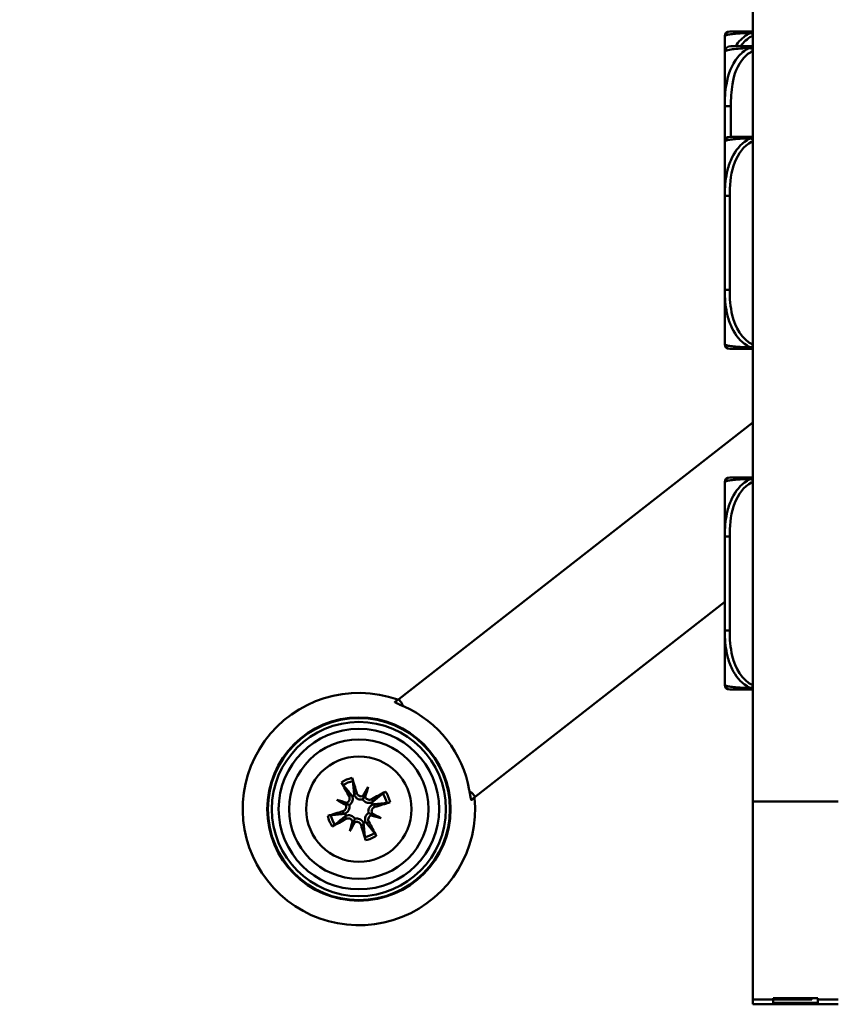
# Model space of a CAD drawing. Header units: inches. Extents: x 9.4 to 55.3, y 0.3 to 33.1.
# Tile 145 of 173: x 47.5 to 50.1, y 4 to 7.2. Entities that reach past the tile are written whole.
import ezdxf

# ---------------------------------------------------------------- set-up
doc = ezdxf.new("R2010")
doc.units = ezdxf.units.IN
doc.header["$MEASUREMENT"] = 0
for name, color, linetype, lineweight in [('Dimensions(ANSI)', 7, 'Continuous', 25), ('Visible Edges(ANSI)', 7, 'Continuous', 50), ('Visible Tangent Edges(ANSI)', 7, 'Continuous', 50)]:
    doc.layers.add(name, color=color, linetype=linetype, lineweight=lineweight)
doc.styles.add('Copy of DEFAULT-ANSI', font='arial.ttf')
doc.dimstyles.new('Copy of DEFAULT-ANSI-06', dxfattribs={"dimtxt": 0.5, "dimasz": 0.098425, "dimexe": 0.125, "dimexo": 0.0625, "dimgap": 0.031496, "dimtad": 0, "dimtih": 1, "dimtoh": 1, "dimrnd": 1e-08, "dimzin": 0, "dimdsep": 46, "dimtxsty": 'Copy of DEFAULT-ANSI', "dimcen": 0.09, "dimdle": 0.393701, "dimclrd": 179, "dimclre": 179, "dimclrt": 179, "dimadec": 0, "dimazin": 0, "dimtfac": 1, "dimtofl": 0, "dimtmove": 0, "dimatfit": 3, "dimfxl": 1, "dimtolj": 1, "dimtzin": 0, "dimlwd": 25, "dimlwe": 25, "dimarcsym": 0})

# ---------------------------------------------------------------- blocks, each defined once
blk = doc.blocks.new('*D9')
at = {"layer": 'Defpoints', "color": 0, "linetype": 'Continuous'}
for p in [(53.0382, 6.1235), (52.5186, 4.9122), (52.0833, 1.1882)]:
    blk.add_point(p, dxfattribs=at)
at = {"layer": 'Dimensions(ANSI)', "color": 179, "linetype": 'Continuous', "lineweight": 25}
for p, q in [((53.0263, 6.0621), (52.0596, 1.0655)), ((52.5067, 4.8508), (51.7847, 1.1187)), ((51.7118, 1.2601), (50.7214, 1.4518)), ((52.18, 1.1696), (52.2766, 1.1509))]:
    blk.add_line(p, q, dxfattribs=at)
at = {"layer": 'Dimensions(ANSI)', "color": 179, "linetype": 'Continuous'}
for points in [[(51.7149, 1.2762), (51.7087, 1.244), (51.8084, 1.2414)], [(52.1831, 1.1857), (52.1768, 1.1534), (52.0833, 1.1882)]]:
    blk.add_solid(points, dxfattribs=at)
at = {"layer": 'Dimensions(ANSI)', "color": 179, "linetype": 'Continuous', "lineweight": 25, "insert": (47.4631, 1.7722), "char_height": 0.5, "attachment_point": 1, "style": 'Copy of DEFAULT-ANSI'}
blk.add_mtext('\\A1;0.28 [7.11]', dxfattribs=at)

msp = doc.modelspace()

# ---------------------------------------------------------------- linework, layer by layer
at = {"layer": 'Visible Edges(ANSI)'}
for p, q in [((49.8296, 19.8706), (49.8296, 4.6306)), ((49.739, 7.1001), (49.739, 7.0489)), ((49.739, 7.0489), (49.739, 6.8744)), ((49.739, 6.8744), (49.739, 6.7601)), ((49.739, 6.7601), (49.739, 6.5853)), ((49.739, 6.5853), (49.739, 6.5161)), ((49.739, 6.5161), (49.739, 6.4977)), ((49.739, 6.4977), (49.739, 6.4466)), ((49.739, 6.3506), (49.739, 6.2813)), ((49.739, 6.2813), (49.739, 6.1065)), ((49.8296, 5.853), (48.687, 4.9603)), ((49.739, 5.6605), (49.739, 5.4857)), ((49.739, 5.4857), (49.739, 5.4165)), ((49.7391, 5.2747), (48.9332, 4.6451)), ((49.739, 5.251), (49.739, 5.1818)), ((49.739, 5.1818), (49.739, 5.007)), ((48.687, 4.9603), (48.6744, 4.9505)), ((48.687, 4.9603), (48.6916, 4.9543)), ((48.5874, 4.6774), (48.5755, 4.6484)), ((48.9207, 4.6353), (48.9332, 4.6451)), ((48.9286, 4.6511), (48.9332, 4.6451)), ((48.4862, 4.6352), (48.5152, 4.6232)), ((50.1046, 4.6306), (49.8296, 4.6306)), ((49.8296, 4.6306), (49.8296, 3.9906)), ((48.6297, 4.5762), (48.6006, 4.5881)), ((48.5284, 4.5339), (48.5404, 4.563)), ((49.8296, 3.9906), (49.8946, 3.9906)), ((49.8296, 3.9906), (49.8296, 3.9756)), ((50.1046, 3.9756), (49.8296, 3.9756)), ((49.8946, 3.9906), (49.8946, 3.9956)), ((49.8946, 3.9956), (50.0396, 3.9956)), ((49.8946, 3.9906), (50.0196, 3.9906)), ((49.8946, 3.9806), (49.8946, 3.9906)), ((50.0396, 3.9806), (49.8946, 3.9806)), ((50.0196, 3.9956), (50.0196, 3.9906)), ((50.0396, 3.9956), (50.0396, 3.9906)), ((50.0396, 3.9906), (50.1046, 3.9906)), ((50.0396, 3.9906), (50.0396, 3.9806))]:
    msp.add_line(p, q, dxfattribs=at)
for radius in [0.2959, 0.2938, 0.2811, 0.259, 0.225, 0.17]:
    msp.add_circle((48.5579, 4.6057), radius, dxfattribs=at)
for centre, radius, start, end in [((49.7548, 7.1001), 0.0157, 90, 180), ((49.7587, 7.0489), 0.0197, 90, 180), ((49.7548, 6.7601), 0.0157, 90, 180), ((49.7587, 6.4977), 0.0197, 180, 184.3654), ((49.7548, 6.4466), 0.0157, 180, 191.465), ((49.7548, 6.1065), 0.0157, 180, 270), ((49.7548, 5.6605), 0.0157, 90, 180), ((49.7548, 5.007), 0.0157, 180, 270), ((48.5579, 4.6057), 0.375, 70.4118, 5.5882), ((48.5579, 4.6057), 0.3616, 9.7739, 66.2261), ((48.5579, 4.6057), 0.0465, 107.9668, 117.3042), ((48.5579, 4.6057), 0.0465, 17.9668, 27.3042), ((48.5579, 4.6057), 0.0465, 197.9668, 207.3042), ((48.5579, 4.6057), 0.0465, 287.9668, 297.3042)]:
    msp.add_arc(centre, radius, start, end, dxfattribs=at)
for centre, major_axis, ratio, start_param, end_param in [((48.668, 4.9359), (0.0261, -0.0334), 0.707107, 1.119491, 1.570796), ((48.5425, 4.6014), (-0.0722, 0.2605), 0.087156, 4.904775, 5.102077), ((48.5718, 4.6136), (0.1342, -0.2347), 0.087156, 4.322701, 4.520003), ((48.5926, 4.5883), (0.1201, 0.2395), 0.173648, 1.277915, 1.407247), ((48.5211, 4.6177), (-0.0833, -0.2547), 0.173648, 1.734346, 1.863678), ((48.5707, 4.6587), (-0.0108, 0.0054), 0.868224, 2.019616, 2.403378), ((48.5862, 4.6523), (-0.0115, 0.0038), 0.868224, 0.738214, 1.121977), ((48.5658, 4.5918), (-0.2347, -0.1342), 0.087156, 4.322701, 4.520003), ((48.9049, 4.6326), (-0.0261, 0.0334), 0.707107, 4.712389, 5.163695), ((48.5459, 4.5688), (0.2547, -0.0833), 0.173648, 1.734346, 1.863678), ((48.5753, 4.6404), (-0.2395, 0.1201), 0.173648, 1.277915, 1.407247), ((48.5113, 4.6339), (-0.0038, -0.0115), 0.868224, 0.738214, 1.121977), ((48.5049, 4.6184), (-0.0054, -0.0108), 0.868224, 2.019616, 2.403378), ((48.5537, 4.6211), (0.2605, 0.0722), 0.087156, 4.904775, 5.102077), ((48.5622, 4.5903), (-0.2605, -0.0722), 0.087156, 4.904775, 5.102077), ((48.6045, 4.5774), (0.0038, 0.0115), 0.868224, 0.738214, 1.121977), ((48.57, 4.6426), (-0.2547, 0.0833), 0.173648, 1.734346, 1.863678), ((48.6109, 4.593), (0.0054, 0.0108), 0.868224, 2.019616, 2.403378), ((48.5405, 4.571), (0.2395, -0.1201), 0.173648, 1.277915, 1.407247), ((48.55, 4.6195), (0.2347, 0.1342), 0.087156, 4.322701, 4.520003), ((48.5948, 4.5936), (0.0833, 0.2547), 0.173648, 1.734346, 1.863678), ((48.5233, 4.6231), (-0.1201, -0.2395), 0.173648, 1.277915, 1.407247), ((48.5297, 4.5591), (0.0115, -0.0038), 0.868224, 0.738214, 1.121977), ((48.5452, 4.5527), (0.0108, -0.0054), 0.868224, 2.019616, 2.403378), ((48.5733, 4.61), (0.0722, -0.2605), 0.087156, 4.904775, 5.102077), ((48.5441, 4.5978), (-0.1342, 0.2347), 0.087156, 4.322701, 4.520003)]:
    msp.add_ellipse(centre, major_axis=major_axis, ratio=ratio, start_param=start_param, end_param=end_param, dxfattribs=at)
for points, knots in [([(49.8296, 7.1159), (49.7935, 7.1159), (49.7723, 7.1159), (49.763, 7.1159), (49.7566, 7.1159), (49.7548, 7.1159), (49.7548, 7.1159)], [-0.5106216, -0.5106216, -0.5106216, -0.5106216, -0.20743, -0.20743, -0.20743, 0, 0, 0, 0]), ([(49.8296, 7.0686), (49.8158, 7.0686), (49.8038, 7.0686), (49.7944, 7.0686), (49.7764, 7.0686), (49.7674, 7.0686), (49.763, 7.0686), (49.7596, 7.0686), (49.7587, 7.0686), (49.7587, 7.0686)], [-0.7680813, -0.7680813, -0.7680813, -0.7680813, -0.6514613, -0.6514613, -0.6514613, -0.427691, -0.427691, -0.427691, -0.2569517, -0.2569517, -0.2569517, -0.2569517]), ([(49.8296, 6.7758), (49.7935, 6.7758), (49.7723, 6.7758), (49.763, 6.7758), (49.7566, 6.7758), (49.7548, 6.7758), (49.7548, 6.7758)], [-0.5106216, -0.5106216, -0.5106216, -0.5106216, -0.20743, -0.20743, -0.20743, 0, 0, 0, 0]), ([(49.739, 6.5161), (49.739, 6.5156), (49.739, 6.5152), (49.7391, 6.4987), (49.7392, 6.4826), (49.7393, 6.4597), (49.7393, 6.453), (49.7394, 6.4438), (49.7394, 6.4413), (49.7394, 6.4372), (49.7394, 6.4356), (49.7394, 6.4325), (49.7394, 6.431), (49.7394, 6.4274), (49.7394, 6.4254), (49.7394, 6.4192), (49.7393, 6.415), (49.7393, 6.4053), (49.7393, 6.3997), (49.7392, 6.38), (49.7391, 6.3659), (49.739, 6.3514), (49.739, 6.351), (49.739, 6.3506)], [-0.416114, -0.416114, -0.416114, -0.416114, -0.4127691, -0.4127691, -0.2896446, -0.2896446, -0.2388934, -0.2388934, -0.2201881, -0.2201881, -0.2080204, -0.2080204, -0.196499, -0.196499, -0.1809939, -0.1809939, -0.149741, -0.149741, -0.1073162, -0.1073162, 0, 0, 0.0033356, 0.0033356, 0.0033356, 0.0033356]), ([(49.7548, 6.0908), (49.7548, 6.0908), (49.7566, 6.0908), (49.763, 6.0908), (49.7723, 6.0908), (49.7935, 6.0908), (49.8296, 6.0908)], [3.9382945, 3.9382945, 3.9382945, 3.9382945, 4.1457245, 4.1457245, 4.1457245, 4.4489161, 4.4489161, 4.4489161, 4.4489161]), ([(49.8296, 5.6763), (49.7935, 5.6763), (49.7723, 5.6763), (49.763, 5.6763), (49.7566, 5.6763), (49.7548, 5.6763), (49.7548, 5.6763)], [-0.5106216, -0.5106216, -0.5106216, -0.5106216, -0.20743, -0.20743, -0.20743, 0, 0, 0, 0]), ([(49.739, 5.4165), (49.739, 5.4161), (49.739, 5.4156), (49.7391, 5.3991), (49.7392, 5.3831), (49.7393, 5.3601), (49.7393, 5.3534), (49.7394, 5.3442), (49.7394, 5.3418), (49.7394, 5.3377), (49.7394, 5.3361), (49.7394, 5.3329), (49.7394, 5.3314), (49.7394, 5.3279), (49.7394, 5.3258), (49.7394, 5.3196), (49.7393, 5.3155), (49.7393, 5.3058), (49.7393, 5.3002), (49.7392, 5.2804), (49.7391, 5.2664), (49.739, 5.2519), (49.739, 5.2514), (49.739, 5.251)], [-0.416114, -0.416114, -0.416114, -0.416114, -0.4127691, -0.4127691, -0.2896446, -0.2896446, -0.2388934, -0.2388934, -0.2201881, -0.2201881, -0.2080204, -0.2080204, -0.196499, -0.196499, -0.1809939, -0.1809939, -0.149741, -0.149741, -0.1073162, -0.1073162, 0, 0, 0.0033356, 0.0033356, 0.0033356, 0.0033356]), ([(49.7548, 4.9912), (49.7548, 4.9912), (49.7566, 4.9912), (49.763, 4.9912), (49.7723, 4.9912), (49.7935, 4.9912), (49.8296, 4.9912)], [3.9382945, 3.9382945, 3.9382945, 3.9382945, 4.1457245, 4.1457245, 4.1457245, 4.4489161, 4.4489161, 4.4489161, 4.4489161]), ([(48.674, 4.9515), (48.674, 4.9514), (48.6739, 4.9514), (48.6738, 4.9509), (48.6745, 4.9503), (48.6775, 4.9485), (48.6798, 4.9473), (48.6853, 4.9447), (48.689, 4.943), (48.6965, 4.9397), (48.7002, 4.9381), (48.7037, 4.9366)], [0.2435307, 0.2435307, 0.2435307, 0.2435307, 0.2480039, 0.2480039, 0.2761256, 0.2761256, 0.3042474, 0.3042474, 0.3371412, 0.3371412, 0.3657537, 0.3657537, 0.3657537, 0.3657537]), ([(48.6744, 4.9505), (48.674, 4.9508), (48.6738, 4.9511), (48.6739, 4.9513), (48.6739, 4.9514), (48.674, 4.9514), (48.674, 4.9515)], [-0.01492129, -0.01492129, -0.01492129, -0.01492129, 0, 0, 0, 0.00447312, 0.00447312, 0.00447312, 0.00447312]), ([(48.5361, 4.7062), (48.5364, 4.7053), (48.5367, 4.7042), (48.5373, 4.7023), (48.5376, 4.7011), (48.538, 4.6993), (48.5382, 4.6983), (48.5384, 4.697), (48.5385, 4.6965), (48.5386, 4.6961)], [0.02330526, 0.02330526, 0.02330526, 0.02330526, 0.03097407, 0.03097407, 0.03869153, 0.03869153, 0.04639637, 0.04639637, 0.05270798, 0.05270798, 0.05270798, 0.05270798]), ([(48.5073, 4.683), (48.5071, 4.6833), (48.5068, 4.6838), (48.506, 4.6849), (48.5055, 4.6857), (48.5045, 4.6873), (48.5039, 4.6883), (48.5029, 4.6901), (48.5023, 4.6911), (48.5019, 4.6919)], [0.070994, 0.070994, 0.070994, 0.070994, 0.07730561, 0.07730561, 0.08501045, 0.08501045, 0.09272791, 0.09272791, 0.10039672, 0.10039672, 0.10039672, 0.10039672]), ([(48.526, 4.647), (48.5269, 4.6454), (48.5276, 4.6435), (48.528, 4.6396), (48.5278, 4.6375), (48.5268, 4.634), (48.5259, 4.6322), (48.5236, 4.6291), (48.522, 4.6278), (48.5199, 4.6266), (48.5193, 4.6263), (48.5187, 4.626)], [0, 0, 0, 0, 0.01429788, 0.01429788, 0.02859576, 0.02859576, 0.04258156, 0.04258156, 0.05656736, 0.05656736, 0.06157061, 0.06157061, 0.06157061, 0.06157061]), ([(48.5366, 4.647), (48.537, 4.6458), (48.5374, 4.6445), (48.5381, 4.6408), (48.5382, 4.6384), (48.5377, 4.6342), (48.5373, 4.6321), (48.5357, 4.628), (48.5346, 4.626), (48.532, 4.6227), (48.5304, 4.6211), (48.5281, 4.6193), (48.5274, 4.6189), (48.5268, 4.6185)], [0.2635064, 0.2635064, 0.2635064, 0.2635064, 0.27418202, 0.27418202, 0.29305121, 0.29305121, 0.30902749, 0.30902749, 0.32500377, 0.32500377, 0.34098004, 0.34098004, 0.34666824, 0.34666824, 0.34666824, 0.34666824]), ([(48.5707, 4.6368), (48.57, 4.6366), (48.5692, 4.6365), (48.5663, 4.6361), (48.5641, 4.636), (48.5599, 4.6366), (48.5577, 4.6372), (48.5537, 4.6389), (48.5519, 4.6401), (48.5486, 4.6427), (48.5469, 4.6445), (48.5448, 4.6476), (48.5441, 4.6488), (48.5436, 4.65)], [0.3033393, 0.3033393, 0.3033393, 0.3033393, 0.30902749, 0.30902749, 0.32500377, 0.32500377, 0.34098004, 0.34098004, 0.35695632, 0.35695632, 0.37582552, 0.37582552, 0.38650113, 0.38650113, 0.38650113, 0.38650113]), ([(48.5711, 4.6479), (48.5711, 4.6479), (48.571, 4.6478), (48.5692, 4.6471), (48.5673, 4.6467), (48.5634, 4.6467), (48.5614, 4.6471), (48.558, 4.6485), (48.5563, 4.6496), (48.5535, 4.6523), (48.5524, 4.654), (48.5514, 4.6562), (48.5512, 4.6568), (48.551, 4.6574)], [0.02817592, 0.02817592, 0.02817592, 0.02817592, 0.02861542, 0.02861542, 0.04266381, 0.04266381, 0.0567122, 0.0567122, 0.07082649, 0.07082649, 0.08494078, 0.08494078, 0.08976122, 0.08976122, 0.08976122, 0.08976122]), ([(48.5755, 4.6484), (48.575, 4.6473), (48.5746, 4.6463), (48.5732, 4.6428), (48.5723, 4.6406), (48.5712, 4.6379), (48.571, 4.6374), (48.5707, 4.6368)], [-2.6010107, -2.6010107, -2.6010107, -2.6010107, -2.5540627, -2.5540627, -2.3944338, -2.3944338, -2.354937, -2.354937, -2.354937, -2.354937]), ([(48.5992, 4.6376), (48.5976, 4.6367), (48.5957, 4.6361), (48.5918, 4.6356), (48.5898, 4.6358), (48.5862, 4.6368), (48.5844, 4.6377), (48.5814, 4.6401), (48.5801, 4.6416), (48.5788, 4.6437), (48.5785, 4.6443), (48.5783, 4.6449)], [0, 0, 0, 0, 0.01429788, 0.01429788, 0.02859576, 0.02859576, 0.04258156, 0.04258156, 0.05656736, 0.05656736, 0.06157061, 0.06157061, 0.06157061, 0.06157061]), ([(48.6353, 4.6563), (48.6356, 4.6565), (48.636, 4.6569), (48.6371, 4.6576), (48.6379, 4.6582), (48.6395, 4.6591), (48.6406, 4.6597), (48.6423, 4.6608), (48.6434, 4.6613), (48.6442, 4.6618)], [0.070994, 0.070994, 0.070994, 0.070994, 0.07730561, 0.07730561, 0.08501045, 0.08501045, 0.09272791, 0.09272791, 0.10039672, 0.10039672, 0.10039672, 0.10039672]), ([(48.9142, 4.6671), (48.9149, 4.6633), (48.9156, 4.6593), (48.917, 4.6513), (48.9177, 4.6472), (48.9189, 4.6413), (48.9194, 4.6388), (48.9205, 4.6354), (48.921, 4.6346), (48.9213, 4.6346), (48.9214, 4.6346), (48.9215, 4.6347), (48.9215, 4.6347)], [-0.1177499, -0.1177499, -0.1177499, -0.1177499, -0.0891374, -0.0891374, -0.0562435, -0.0562435, -0.0281218, -0.0281218, 0, 0, 0, 0.0044731, 0.0044731, 0.0044731, 0.0044731]), ([(48.5157, 4.6189), (48.5158, 4.6188), (48.5158, 4.6187), (48.5165, 4.617), (48.5169, 4.615), (48.5169, 4.6111), (48.5165, 4.6092), (48.5151, 4.6058), (48.514, 4.6041), (48.5113, 4.6013), (48.5096, 4.6001), (48.5074, 4.5992), (48.5068, 4.599), (48.5062, 4.5988)], [0.02817701, 0.02817701, 0.02817701, 0.02817701, 0.02875644, 0.02875644, 0.04273434, 0.04273434, 0.05671223, 0.05671223, 0.07090098, 0.07090098, 0.08508973, 0.08508973, 0.08976579, 0.08976579, 0.08976579, 0.08976579]), ([(48.5268, 4.6185), (48.527, 4.6178), (48.5271, 4.617), (48.5276, 4.6141), (48.5276, 4.6118), (48.527, 4.6077), (48.5264, 4.6055), (48.5247, 4.6015), (48.5235, 4.5997), (48.5209, 4.5964), (48.5191, 4.5947), (48.516, 4.5926), (48.5148, 4.5919), (48.5137, 4.5913)], [0.3033393, 0.3033393, 0.3033393, 0.3033393, 0.30902749, 0.30902749, 0.32500377, 0.32500377, 0.34098004, 0.34098004, 0.35695632, 0.35695632, 0.37582552, 0.37582552, 0.38650113, 0.38650113, 0.38650113, 0.38650113]), ([(48.5152, 4.6232), (48.5163, 4.6228), (48.5173, 4.6224), (48.5208, 4.621), (48.523, 4.62), (48.5257, 4.6189), (48.5263, 4.6187), (48.5268, 4.6185)], [-2.6010107, -2.6010107, -2.6010107, -2.6010107, -2.5540627, -2.5540627, -2.3944338, -2.3944338, -2.354937, -2.354937, -2.354937, -2.354937]), ([(48.5993, 4.627), (48.598, 4.6266), (48.5967, 4.6262), (48.5931, 4.6255), (48.5906, 4.6254), (48.5864, 4.6259), (48.5843, 4.6264), (48.5802, 4.6279), (48.5783, 4.629), (48.5749, 4.6316), (48.5733, 4.6332), (48.5716, 4.6355), (48.5711, 4.6362), (48.5707, 4.6368)], [0.2635064, 0.2635064, 0.2635064, 0.2635064, 0.27418202, 0.27418202, 0.29305121, 0.29305121, 0.30902749, 0.30902749, 0.32500377, 0.32500377, 0.34098004, 0.34098004, 0.34666824, 0.34666824, 0.34666824, 0.34666824]), ([(48.5891, 4.5929), (48.5889, 4.5936), (48.5887, 4.5944), (48.5883, 4.5973), (48.5883, 4.5996), (48.5888, 4.6037), (48.5894, 4.6059), (48.5912, 4.6099), (48.5923, 4.6117), (48.595, 4.615), (48.5967, 4.6167), (48.5998, 4.6188), (48.601, 4.6195), (48.6022, 4.62)], [0.3033393, 0.3033393, 0.3033393, 0.3033393, 0.30902749, 0.30902749, 0.32500377, 0.32500377, 0.34098004, 0.34098004, 0.35695632, 0.35695632, 0.37582552, 0.37582552, 0.38650113, 0.38650113, 0.38650113, 0.38650113]), ([(48.6001, 4.5925), (48.6001, 4.5926), (48.6001, 4.5926), (48.5994, 4.5944), (48.599, 4.5964), (48.599, 4.6003), (48.5994, 4.6022), (48.6007, 4.6056), (48.6018, 4.6073), (48.6046, 4.6101), (48.6062, 4.6112), (48.6084, 4.6122), (48.609, 4.6124), (48.6097, 4.6126)], [0.02817701, 0.02817701, 0.02817701, 0.02817701, 0.02875644, 0.02875644, 0.04273434, 0.04273434, 0.05671223, 0.05671223, 0.07082652, 0.07082652, 0.08494082, 0.08494082, 0.08976125, 0.08976125, 0.08976125, 0.08976125]), ([(48.6585, 4.6275), (48.6576, 4.6272), (48.6564, 4.6269), (48.6545, 4.6264), (48.6533, 4.6261), (48.6515, 4.6256), (48.6505, 4.6254), (48.6492, 4.6252), (48.6487, 4.6251), (48.6483, 4.6251)], [0.02330526, 0.02330526, 0.02330526, 0.02330526, 0.03097407, 0.03097407, 0.03869153, 0.03869153, 0.04639637, 0.04639637, 0.05270798, 0.05270798, 0.05270798, 0.05270798]), ([(48.9215, 4.6347), (48.9215, 4.6347), (48.9214, 4.6346), (48.9211, 4.6346), (48.9209, 4.6348), (48.9207, 4.6353)], [0.24353045, 0.24353045, 0.24353045, 0.24353045, 0.24800357, 0.24800357, 0.26292486, 0.26292486, 0.26292486, 0.26292486]), ([(48.4574, 4.5839), (48.4583, 4.5841), (48.4594, 4.5845), (48.4614, 4.585), (48.4625, 4.5853), (48.4643, 4.5858), (48.4653, 4.586), (48.4666, 4.5862), (48.4672, 4.5863), (48.4676, 4.5863)], [0.02330526, 0.02330526, 0.02330526, 0.02330526, 0.03097407, 0.03097407, 0.03869153, 0.03869153, 0.04639637, 0.04639637, 0.05270798, 0.05270798, 0.05270798, 0.05270798]), ([(48.5166, 4.5843), (48.5178, 4.5848), (48.5191, 4.5852), (48.5228, 4.5859), (48.5252, 4.5859), (48.5294, 4.5855), (48.5315, 4.585), (48.5356, 4.5834), (48.5376, 4.5823), (48.5409, 4.5798), (48.5425, 4.5782), (48.5443, 4.5758), (48.5447, 4.5752), (48.5451, 4.5745)], [0.2635064, 0.2635064, 0.2635064, 0.2635064, 0.27418202, 0.27418202, 0.29305121, 0.29305121, 0.30902749, 0.30902749, 0.32500377, 0.32500377, 0.34098004, 0.34098004, 0.34666824, 0.34666824, 0.34666824, 0.34666824]), ([(48.5793, 4.5643), (48.5788, 4.5656), (48.5785, 4.5669), (48.5778, 4.5705), (48.5777, 4.573), (48.5781, 4.5772), (48.5786, 4.5793), (48.5802, 4.5834), (48.5813, 4.5853), (48.5838, 4.5887), (48.5854, 4.5903), (48.5878, 4.5921), (48.5884, 4.5925), (48.5891, 4.5929)], [0.2635064, 0.2635064, 0.2635064, 0.2635064, 0.27418202, 0.27418202, 0.29305121, 0.29305121, 0.30902749, 0.30902749, 0.32500377, 0.32500377, 0.34098004, 0.34098004, 0.34666824, 0.34666824, 0.34666824, 0.34666824]), ([(48.5898, 4.5644), (48.5889, 4.566), (48.5883, 4.5679), (48.5878, 4.5718), (48.588, 4.5738), (48.589, 4.5774), (48.5899, 4.5792), (48.5923, 4.5823), (48.5938, 4.5836), (48.596, 4.5848), (48.5966, 4.5851), (48.5972, 4.5854)], [0, 0, 0, 0, 0.01429788, 0.01429788, 0.02859576, 0.02859576, 0.04258156, 0.04258156, 0.05656736, 0.05656736, 0.06157061, 0.06157061, 0.06157061, 0.06157061]), ([(48.6006, 4.5881), (48.5995, 4.5886), (48.5986, 4.589), (48.595, 4.5904), (48.5928, 4.5913), (48.5901, 4.5924), (48.5896, 4.5927), (48.5891, 4.5929)], [-2.6010107, -2.6010107, -2.6010107, -2.6010107, -2.5540627, -2.5540627, -2.3944338, -2.3944338, -2.354937, -2.354937, -2.354937, -2.354937]), ([(48.4806, 4.5551), (48.4803, 4.5549), (48.4798, 4.5545), (48.4787, 4.5538), (48.4779, 4.5532), (48.4763, 4.5522), (48.4753, 4.5516), (48.4735, 4.5506), (48.4725, 4.5501), (48.4717, 4.5496)], [0.070994, 0.070994, 0.070994, 0.070994, 0.07730561, 0.07730561, 0.08501045, 0.08501045, 0.09272791, 0.09272791, 0.10039672, 0.10039672, 0.10039672, 0.10039672]), ([(48.5166, 4.5738), (48.5182, 4.5747), (48.5201, 4.5753), (48.524, 4.5758), (48.5261, 4.5756), (48.5296, 4.5746), (48.5314, 4.5737), (48.5345, 4.5713), (48.5358, 4.5698), (48.537, 4.5677), (48.5373, 4.5671), (48.5376, 4.5664)], [0, 0, 0, 0, 0.01429788, 0.01429788, 0.02859576, 0.02859576, 0.04258156, 0.04258156, 0.05656736, 0.05656736, 0.06157061, 0.06157061, 0.06157061, 0.06157061]), ([(48.5404, 4.563), (48.5408, 4.5641), (48.5412, 4.565), (48.5427, 4.5686), (48.5436, 4.5708), (48.5447, 4.5735), (48.5449, 4.574), (48.5451, 4.5745)], [-2.6010107, -2.6010107, -2.6010107, -2.6010107, -2.5540627, -2.5540627, -2.3944338, -2.3944338, -2.354937, -2.354937, -2.354937, -2.354937]), ([(48.5447, 4.5635), (48.5448, 4.5635), (48.5448, 4.5635), (48.5466, 4.5643), (48.5486, 4.5647), (48.5525, 4.5647), (48.5544, 4.5643), (48.5578, 4.5629), (48.5595, 4.5618), (48.5623, 4.5591), (48.5634, 4.5574), (48.5644, 4.5552), (48.5646, 4.5546), (48.5648, 4.554)], [0.02817592, 0.02817592, 0.02817592, 0.02817592, 0.02861542, 0.02861542, 0.04266381, 0.04266381, 0.0567122, 0.0567122, 0.07082649, 0.07082649, 0.08494078, 0.08494078, 0.08976122, 0.08976122, 0.08976122, 0.08976122]), ([(48.5451, 4.5745), (48.5458, 4.5747), (48.5466, 4.5749), (48.5495, 4.5753), (48.5518, 4.5753), (48.5559, 4.5748), (48.5581, 4.5742), (48.5621, 4.5724), (48.564, 4.5713), (48.5673, 4.5686), (48.5689, 4.5669), (48.5711, 4.5638), (48.5717, 4.5626), (48.5723, 4.5614)], [0.3033393, 0.3033393, 0.3033393, 0.3033393, 0.30902749, 0.30902749, 0.32500377, 0.32500377, 0.34098004, 0.34098004, 0.35695632, 0.35695632, 0.37582552, 0.37582552, 0.38650113, 0.38650113, 0.38650113, 0.38650113]), ([(48.5797, 4.5052), (48.5795, 4.506), (48.5791, 4.5072), (48.5786, 4.5091), (48.5783, 4.5103), (48.5779, 4.5121), (48.5776, 4.5131), (48.5774, 4.5144), (48.5773, 4.5149), (48.5773, 4.5153)], [0.02330526, 0.02330526, 0.02330526, 0.02330526, 0.03097407, 0.03097407, 0.03869153, 0.03869153, 0.04639637, 0.04639637, 0.05270798, 0.05270798, 0.05270798, 0.05270798]), ([(48.6085, 4.5283), (48.6088, 4.528), (48.6091, 4.5276), (48.6098, 4.5265), (48.6104, 4.5257), (48.6114, 4.5241), (48.612, 4.5231), (48.613, 4.5213), (48.6136, 4.5203), (48.614, 4.5194)], [0.070994, 0.070994, 0.070994, 0.070994, 0.07730561, 0.07730561, 0.08501045, 0.08501045, 0.09272791, 0.09272791, 0.10039672, 0.10039672, 0.10039672, 0.10039672])]:
    msp.add_open_spline(points, degree=3, knots=knots, dxfattribs=at)
for points, weights in [([(48.674, 4.9515), (48.6788, 4.9552), (48.6836, 4.959)], [1.00008725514, 1.00017966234, 1]), ([(48.5073, 4.683), (48.5242, 4.6629), (48.5337, 4.6514)], [1.0059010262, 1.05242872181, 1.01578783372]), ([(48.5425, 4.6551), (48.5411, 4.6699), (48.5386, 4.6961)], [1.01578783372, 1.05242872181, 1.0059010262]), ([(48.6353, 4.6563), (48.6151, 4.6395), (48.6036, 4.6299)], [1.0059010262, 1.05242872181, 1.01578783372]), ([(48.9311, 4.6422), (48.9263, 4.6384), (48.9215, 4.6347)], [1, 1.00017966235, 1.00008725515]), ([(48.6073, 4.6211), (48.6222, 4.6226), (48.6483, 4.6251)], [1.01578783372, 1.05242872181, 1.0059010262]), ([(48.5086, 4.5903), (48.4937, 4.5888), (48.4676, 4.5863)], [1.01578783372, 1.05242872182, 1.0059010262]), ([(48.4806, 4.5551), (48.5007, 4.5719), (48.5122, 4.5815)], [1.0059010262, 1.05242872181, 1.01578783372]), ([(48.5733, 4.5563), (48.5748, 4.5415), (48.5773, 4.5153)], [1.01578783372, 1.05242872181, 1.0059010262]), ([(48.6085, 4.5283), (48.5917, 4.5485), (48.5822, 4.56)], [1.0059010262, 1.05242872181, 1.01578783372])]:
    msp.add_rational_spline(points, weights, degree=2, dxfattribs=at)
for points in [[(48.5337, 4.6514), (48.5348, 4.65), (48.5358, 4.6485), (48.5366, 4.647)], [(48.5436, 4.65), (48.5431, 4.6516), (48.5427, 4.6533), (48.5425, 4.6551)], [(48.6036, 4.6299), (48.6022, 4.6288), (48.6008, 4.6278), (48.5993, 4.627)], [(48.6022, 4.62), (48.6038, 4.6206), (48.6055, 4.6209), (48.6073, 4.6211)], [(48.5137, 4.5913), (48.5121, 4.5908), (48.5103, 4.5905), (48.5086, 4.5903)], [(48.5122, 4.5815), (48.5136, 4.5826), (48.5151, 4.5836), (48.5166, 4.5843)], [(48.5723, 4.5614), (48.5728, 4.5598), (48.5732, 4.5581), (48.5733, 4.5563)], [(48.5822, 4.56), (48.581, 4.5614), (48.58, 4.5629), (48.5793, 4.5643)]]:
    msp.add_open_spline(points, degree=3, dxfattribs=at)
at = {"layer": 'Visible Tangent Edges(ANSI)'}
for p, q in [((49.7587, 6.8744), (49.739, 6.8744)), ((49.7587, 6.7758), (49.7587, 6.8744)), ((49.7548, 6.5853), (49.739, 6.5853)), ((49.7548, 6.2813), (49.7548, 6.5853)), ((49.7548, 6.2813), (49.739, 6.2813)), ((49.7548, 5.4857), (49.739, 5.4857)), ((49.7548, 5.1818), (49.7548, 5.4857)), ((49.7548, 5.1818), (49.739, 5.1818)), ((48.526, 4.647), (48.5337, 4.6514)), ((48.551, 4.6574), (48.5425, 4.6551)), ((48.5992, 4.6376), (48.6036, 4.6299)), ((48.6097, 4.6126), (48.6073, 4.6211)), ((48.5062, 4.5988), (48.5086, 4.5903)), ((48.5166, 4.5738), (48.5122, 4.5815)), ((48.5648, 4.554), (48.5733, 4.5563)), ((48.5898, 4.5644), (48.5822, 4.56))]:
    msp.add_line(p, q, dxfattribs=at)
for radius, start, end in [(0.1029, 102.2474, 123.0236), (0.0924, 102.0926, 123.1784), (0.0924, 12.0926, 33.1784), (0.1029, 12.2474, 33.0236), (0.1029, 192.2474, 213.0236), (0.0924, 192.0926, 213.1784), (0.0924, 282.0926, 303.1784), (0.1029, 282.2474, 303.0236)]:
    msp.add_arc((48.5579, 4.6057), radius, start, end, dxfattribs=at)
for points, knots in [([(49.739, 7.1001), (49.739, 7.1003), (49.7391, 7.1005), (49.7397, 7.1021), (49.7419, 7.1035), (49.7513, 7.1057), (49.7562, 7.1065), (49.7737, 7.1085), (49.7894, 7.1096), (49.8139, 7.1104), (49.8173, 7.1105), (49.8207, 7.1106)], [0, 0, 0, 0, 0.0278591, 0.0278591, 0.201273, 0.201273, 0.3066357, 0.3066357, 0.475216, 0.475216, 0.5007189, 0.5007189, 0.5007189, 0.5007189]), ([(49.8207, 7.1106), (49.8173, 7.1089), (49.8139, 7.1071), (49.7958, 7.0956), (49.7835, 7.0829), (49.7738, 7.0686)], [-0.5007189, -0.5007189, -0.5007189, -0.5007189, -0.475216, -0.475216, -0.3566993, -0.3566993, -0.3566993, -0.3566993]), ([(49.7903, 7.0687), (49.7997, 7.0815), (49.8114, 7.0925), (49.8254, 7.0998), (49.8268, 7.1005), (49.8282, 7.1012), (49.8296, 7.1018)], [0.3788319, 0.3788319, 0.3788319, 0.3788319, 0.4988354, 0.4988354, 0.4988354, 0.5106216, 0.5106216, 0.5106216, 0.5106216]), ([(49.8296, 7.1151), (49.8292, 7.115), (49.8289, 7.1149), (49.8283, 7.1147), (49.828, 7.1146), (49.8271, 7.1142), (49.8265, 7.114), (49.825, 7.1133), (49.824, 7.1128), (49.8223, 7.1117), (49.8215, 7.1112), (49.8207, 7.1106)], [-0.01647902, -0.01647902, -0.01647902, -0.01647902, -0.0147244, -0.0147244, -0.01307456, -0.01307456, -0.00977487, -0.00977487, -0.00449537, -0.00449537, 0.00012419, 0.00012419, 0.00012419, 0.00012419]), ([(49.8207, 7.1106), (49.8215, 7.1104), (49.8223, 7.1102), (49.824, 7.1097), (49.825, 7.1093), (49.8265, 7.1087), (49.8271, 7.1085), (49.828, 7.1081), (49.8283, 7.1079), (49.8289, 7.1076), (49.8292, 7.1075), (49.8296, 7.1073)], [-0.00012419, -0.00012419, -0.00012419, -0.00012419, 0.00449537, 0.00449537, 0.00977487, 0.00977487, 0.01307456, 0.01307456, 0.0147244, 0.0147244, 0.01647902, 0.01647902, 0.01647902, 0.01647902]), ([(49.815, 7.0617), (49.8021, 7.0541), (49.7902, 7.0441), (49.76, 7.007), (49.7493, 6.9753), (49.74, 6.921), (49.7387, 6.8978), (49.739, 6.8744)], [-0.7478145, -0.7478145, -0.7478145, -0.7478145, -0.6493253, -0.6493253, -0.427691, -0.427691, -0.2569537, -0.2569537, -0.2569537, -0.2569537]), ([(49.739, 7.0489), (49.7389, 7.0513), (49.7417, 7.0546), (49.7709, 7.0592), (49.7893, 7.0608), (49.815, 7.0617)], [0.2569517, 0.2569517, 0.2569517, 0.2569517, 0.5559983, 0.5559983, 0.7482818, 0.7482818, 0.7482818, 0.7482818]), ([(49.8296, 7.0674), (49.8295, 7.0674), (49.8294, 7.0673), (49.8288, 7.0672), (49.8283, 7.0671), (49.8267, 7.0667), (49.8256, 7.0663), (49.8228, 7.0654), (49.8211, 7.0648), (49.8179, 7.0633), (49.8164, 7.0626), (49.815, 7.0617)], [-0.03037462, -0.03037462, -0.03037462, -0.03037462, -0.02986312, -0.02986312, -0.02651922, -0.02651922, -0.01983142, -0.01983142, -0.00913095, -0.00913095, 0.00023197, 0.00023197, 0.00023197, 0.00023197]), ([(49.815, 7.0617), (49.8164, 7.0617), (49.8179, 7.0617), (49.8211, 7.0615), (49.8228, 7.0613), (49.8256, 7.0608), (49.8267, 7.0606), (49.8283, 7.0603), (49.8288, 7.0602), (49.8294, 7.06), (49.8295, 7.06), (49.8296, 7.06)], [-0.00023197, -0.00023197, -0.00023197, -0.00023197, 0.00913095, 0.00913095, 0.01983142, 0.01983142, 0.02651922, 0.02651922, 0.02986312, 0.02986312, 0.03037462, 0.03037462, 0.03037462, 0.03037462]), ([(49.7587, 6.8744), (49.7587, 6.8981), (49.7597, 6.9221), (49.7636, 6.9455), (49.7687, 6.9761), (49.7792, 7.007), (49.8002, 7.0303), (49.8085, 7.0395), (49.8184, 7.0473), (49.8296, 7.0526)], [0.2569537, 0.2569537, 0.2569537, 0.2569537, 0.4371919, 0.4371919, 0.4371919, 0.6739428, 0.6739428, 0.6739428, 0.7677109, 0.7677109, 0.7677109, 0.7677109]), ([(49.739, 6.7601), (49.739, 6.7603), (49.7391, 6.7605), (49.7397, 6.762), (49.7419, 6.7634), (49.7513, 6.7656), (49.7562, 6.7665), (49.7737, 6.7685), (49.7894, 6.7695), (49.8139, 6.7704), (49.8173, 6.7704), (49.8207, 6.7705)], [0, 0, 0, 0, 0.0278591, 0.0278591, 0.201273, 0.201273, 0.3066357, 0.3066357, 0.475216, 0.475216, 0.5007189, 0.5007189, 0.5007189, 0.5007189]), ([(49.8207, 6.7705), (49.8173, 6.7688), (49.8139, 6.767), (49.7894, 6.7516), (49.7737, 6.7315), (49.7562, 6.6962), (49.7513, 6.6822), (49.7419, 6.6443), (49.7397, 6.6201), (49.7391, 6.5928), (49.739, 6.589), (49.739, 6.5853)], [-0.5007189, -0.5007189, -0.5007189, -0.5007189, -0.475216, -0.475216, -0.3066357, -0.3066357, -0.201273, -0.201273, -0.0278591, -0.0278591, 0, 0, 0, 0]), ([(49.8296, 6.775), (49.8292, 6.7749), (49.8289, 6.7748), (49.8283, 6.7746), (49.828, 6.7745), (49.8271, 6.7742), (49.8265, 6.7739), (49.825, 6.7732), (49.824, 6.7727), (49.8223, 6.7717), (49.8215, 6.7711), (49.8207, 6.7705)], [-0.01647902, -0.01647902, -0.01647902, -0.01647902, -0.0147244, -0.0147244, -0.01307456, -0.01307456, -0.00977487, -0.00977487, -0.00449537, -0.00449537, 0.00012419, 0.00012419, 0.00012419, 0.00012419]), ([(49.8207, 6.7705), (49.8215, 6.7704), (49.8223, 6.7701), (49.824, 6.7696), (49.825, 6.7693), (49.8265, 6.7687), (49.8271, 6.7684), (49.828, 6.768), (49.8283, 6.7679), (49.8289, 6.7676), (49.8292, 6.7674), (49.8296, 6.7673)], [-0.00012419, -0.00012419, -0.00012419, -0.00012419, 0.00449537, 0.00449537, 0.00977487, 0.00977487, 0.01307456, 0.01307456, 0.0147244, 0.0147244, 0.01647902, 0.01647902, 0.01647902, 0.01647902]), ([(49.7548, 6.5853), (49.7548, 6.5888), (49.7548, 6.5924), (49.7549, 6.596), (49.7555, 6.6292), (49.7593, 6.6629), (49.7713, 6.6938), (49.7819, 6.7207), (49.7998, 6.7463), (49.8254, 6.7597), (49.8268, 6.7604), (49.8282, 6.7611), (49.8296, 6.7618)], [0, 0, 0, 0, 0.0272471, 0.0272471, 0.0272471, 0.2790553, 0.2790553, 0.2790553, 0.4988354, 0.4988354, 0.4988354, 0.5106216, 0.5106216, 0.5106216, 0.5106216]), ([(49.7394, 6.4456), (49.7393, 6.4457), (49.7392, 6.4459), (49.7391, 6.4462), (49.739, 6.4464), (49.739, 6.4466)], [-3.98216123, -3.98216123, -3.98216123, -3.98216123, -3.96615362, -3.96615362, -3.9382945, -3.9382945, -3.9382945, -3.9382945]), ([(49.739, 6.2813), (49.739, 6.2776), (49.7391, 6.2738), (49.7397, 6.2465), (49.7419, 6.2223), (49.7513, 6.1844), (49.7562, 6.1704), (49.7737, 6.1352), (49.7894, 6.115), (49.8139, 6.0996), (49.8173, 6.0978), (49.8207, 6.0961)], [0, 0, 0, 0, 0.0278591, 0.0278591, 0.201273, 0.201273, 0.3066357, 0.3066357, 0.475216, 0.475216, 0.5007189, 0.5007189, 0.5007189, 0.5007189]), ([(49.8296, 6.1048), (49.7935, 6.1213), (49.7723, 6.161), (49.763, 6.1997), (49.7566, 6.2263), (49.7548, 6.2541), (49.7548, 6.2813)], [-0.5106216, -0.5106216, -0.5106216, -0.5106216, -0.20743, -0.20743, -0.20743, 0, 0, 0, 0]), ([(49.8207, 6.0961), (49.8173, 6.0962), (49.8139, 6.0963), (49.7894, 6.0971), (49.7737, 6.0982), (49.7562, 6.1001), (49.7513, 6.101), (49.7419, 6.1032), (49.7397, 6.1046), (49.7391, 6.1061), (49.739, 6.1063), (49.739, 6.1065)], [-4.4390134, -4.4390134, -4.4390134, -4.4390134, -4.4135105, -4.4135105, -4.2449302, -4.2449302, -4.1395675, -4.1395675, -3.9661536, -3.9661536, -3.9382945, -3.9382945, -3.9382945, -3.9382945]), ([(49.8296, 6.0994), (49.8292, 6.0992), (49.8289, 6.099), (49.8283, 6.0987), (49.828, 6.0986), (49.8271, 6.0982), (49.8265, 6.0979), (49.825, 6.0973), (49.824, 6.097), (49.8223, 6.0965), (49.8215, 6.0962), (49.8207, 6.0961)], [-0.01647902, -0.01647902, -0.01647902, -0.01647902, -0.0147244, -0.0147244, -0.01307456, -0.01307456, -0.00977487, -0.00977487, -0.00449537, -0.00449537, 0.00012419, 0.00012419, 0.00012419, 0.00012419]), ([(49.8207, 6.0961), (49.8215, 6.0955), (49.8223, 6.0949), (49.824, 6.0939), (49.825, 6.0934), (49.8265, 6.0927), (49.8271, 6.0924), (49.828, 6.0921), (49.8283, 6.092), (49.8289, 6.0918), (49.8292, 6.0917), (49.8296, 6.0916)], [-0.00012419, -0.00012419, -0.00012419, -0.00012419, 0.00449537, 0.00449537, 0.00977487, 0.00977487, 0.01307456, 0.01307456, 0.0147244, 0.0147244, 0.01647902, 0.01647902, 0.01647902, 0.01647902]), ([(49.739, 5.6605), (49.739, 5.6607), (49.7391, 5.6609), (49.7397, 5.6625), (49.7419, 5.6639), (49.7513, 5.6661), (49.7562, 5.6669), (49.7737, 5.6689), (49.7894, 5.67), (49.8139, 5.6708), (49.8173, 5.6709), (49.8207, 5.671)], [0, 0, 0, 0, 0.0278591, 0.0278591, 0.201273, 0.201273, 0.3066357, 0.3066357, 0.475216, 0.475216, 0.5007189, 0.5007189, 0.5007189, 0.5007189]), ([(49.8207, 5.671), (49.8173, 5.6693), (49.8139, 5.6675), (49.7894, 5.652), (49.7737, 5.6319), (49.7562, 5.5967), (49.7513, 5.5826), (49.7419, 5.5448), (49.7397, 5.5206), (49.7391, 5.4932), (49.739, 5.4895), (49.739, 5.4857)], [-0.5007189, -0.5007189, -0.5007189, -0.5007189, -0.475216, -0.475216, -0.3066357, -0.3066357, -0.201273, -0.201273, -0.0278591, -0.0278591, 0, 0, 0, 0]), ([(49.7548, 5.4857), (49.7548, 5.4893), (49.7548, 5.4929), (49.7549, 5.4965), (49.7555, 5.5297), (49.7593, 5.5634), (49.7713, 5.5943), (49.7819, 5.6212), (49.7998, 5.6467), (49.8254, 5.6602), (49.8268, 5.6609), (49.8282, 5.6616), (49.8296, 5.6622)], [0, 0, 0, 0, 0.0272471, 0.0272471, 0.0272471, 0.2790553, 0.2790553, 0.2790553, 0.4988354, 0.4988354, 0.4988354, 0.5106216, 0.5106216, 0.5106216, 0.5106216]), ([(49.8296, 5.6755), (49.8292, 5.6754), (49.8289, 5.6753), (49.8283, 5.6751), (49.828, 5.6749), (49.8271, 5.6746), (49.8265, 5.6744), (49.825, 5.6737), (49.824, 5.6732), (49.8223, 5.6721), (49.8215, 5.6716), (49.8207, 5.671)], [-0.01647902, -0.01647902, -0.01647902, -0.01647902, -0.0147244, -0.0147244, -0.01307456, -0.01307456, -0.00977487, -0.00977487, -0.00449537, -0.00449537, 0.00012419, 0.00012419, 0.00012419, 0.00012419]), ([(49.8207, 5.671), (49.8215, 5.6708), (49.8223, 5.6706), (49.824, 5.6701), (49.825, 5.6697), (49.8265, 5.6691), (49.8271, 5.6689), (49.828, 5.6685), (49.8283, 5.6683), (49.8289, 5.668), (49.8292, 5.6679), (49.8296, 5.6677)], [-0.00012419, -0.00012419, -0.00012419, -0.00012419, 0.00449537, 0.00449537, 0.00977487, 0.00977487, 0.01307456, 0.01307456, 0.0147244, 0.0147244, 0.01647902, 0.01647902, 0.01647902, 0.01647902]), ([(49.739, 5.1818), (49.739, 5.178), (49.7391, 5.1743), (49.7397, 5.1469), (49.7419, 5.1227), (49.7513, 5.0849), (49.7562, 5.0708), (49.7737, 5.0356), (49.7894, 5.0155), (49.8139, 5.0001), (49.8173, 4.9982), (49.8207, 4.9965)], [0, 0, 0, 0, 0.0278591, 0.0278591, 0.201273, 0.201273, 0.3066357, 0.3066357, 0.475216, 0.475216, 0.5007189, 0.5007189, 0.5007189, 0.5007189]), ([(49.8296, 5.0053), (49.7935, 5.0218), (49.7723, 5.0614), (49.763, 5.1002), (49.7566, 5.1267), (49.7548, 5.1546), (49.7548, 5.1818)], [-0.5106216, -0.5106216, -0.5106216, -0.5106216, -0.20743, -0.20743, -0.20743, 0, 0, 0, 0]), ([(49.8207, 4.9965), (49.8173, 4.9966), (49.8139, 4.9967), (49.7894, 4.9975), (49.7737, 4.9986), (49.7562, 5.0006), (49.7513, 5.0014), (49.7419, 5.0036), (49.7397, 5.0051), (49.7391, 5.0066), (49.739, 5.0068), (49.739, 5.007)], [-4.4390134, -4.4390134, -4.4390134, -4.4390134, -4.4135105, -4.4135105, -4.2449302, -4.2449302, -4.1395675, -4.1395675, -3.9661536, -3.9661536, -3.9382945, -3.9382945, -3.9382945, -3.9382945]), ([(49.8296, 4.9998), (49.8292, 4.9996), (49.8289, 4.9995), (49.8283, 4.9992), (49.828, 4.999), (49.8271, 4.9986), (49.8265, 4.9984), (49.825, 4.9978), (49.824, 4.9974), (49.8223, 4.9969), (49.8215, 4.9967), (49.8207, 4.9965)], [-0.01647902, -0.01647902, -0.01647902, -0.01647902, -0.0147244, -0.0147244, -0.01307456, -0.01307456, -0.00977487, -0.00977487, -0.00449537, -0.00449537, 0.00012419, 0.00012419, 0.00012419, 0.00012419]), ([(49.8207, 4.9965), (49.8215, 4.9959), (49.8223, 4.9954), (49.824, 4.9943), (49.825, 4.9939), (49.8265, 4.9931), (49.8271, 4.9929), (49.828, 4.9926), (49.8283, 4.9925), (49.8289, 4.9922), (49.8292, 4.9921), (49.8296, 4.9921)], [-0.00012419, -0.00012419, -0.00012419, -0.00012419, 0.00449537, 0.00449537, 0.00977487, 0.00977487, 0.01307456, 0.01307456, 0.0147244, 0.0147244, 0.01647902, 0.01647902, 0.01647902, 0.01647902])]:
    msp.add_open_spline(points, degree=3, knots=knots, dxfattribs=at)
msp.add_open_spline([(49.739, 6.4972), (49.739, 6.4974), (49.739, 6.4975), (49.739, 6.4977)], degree=3, dxfattribs=at)

# ---------------------------------------------------------------- dimensions: what is measured, and where the dimension line sits
at = {"layer": 'Dimensions(ANSI)', "color": 179, "linetype": 'Continuous', "lineweight": 25}
dim = msp.add_linear_dim(base=(52.0833, 1.1882), p1=(52.5186, 4.9122), p2=(53.0382, 6.1235), angle=349.05, dimstyle='Copy of DEFAULT-ANSI-06', override={"dimdec": 2, "dimtp": 0, "dimtm": 0, "dimtdec": 2, "dimatfit": 1}, dxfattribs=at)
dim.commit()
dim.dimension.update_dxf_attribs({"geometry": '*D9', "text_midpoint": (49.0765, 1.4518), "dimtype": 160})

doc.saveas('drawing.dxf')
